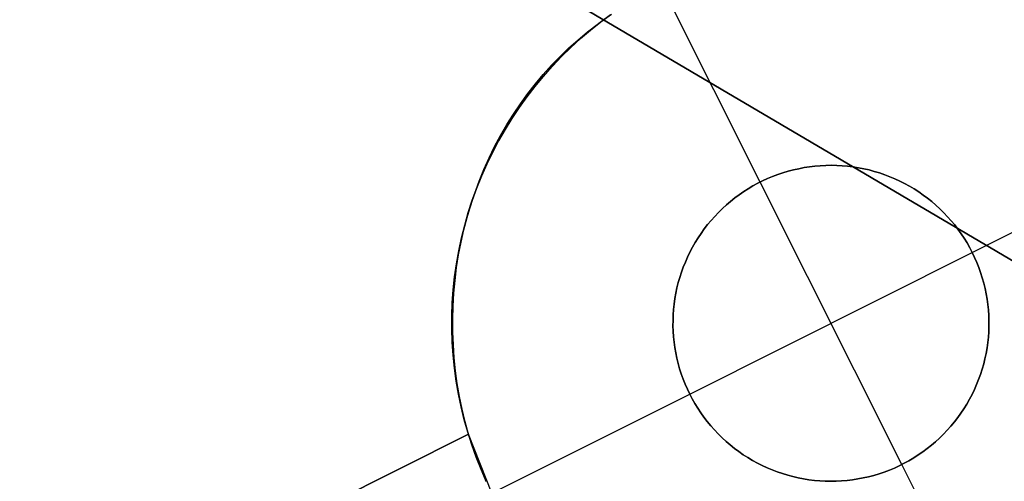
# Model space of a CAD drawing. Header units: millimetres. Extents: x 10802 to 11966, y -167 to 850.
# Tile 10 of 182: x 11283.95 to 11291.74, y 466.15 to 469.8. Entities that reach past the tile are written whole.
import ezdxf

# ---------------------------------------------------------------- set-up
doc = ezdxf.new("R2010")
doc.units = ezdxf.units.MM
doc.layers.add('1', color=7, linetype='Continuous')
doc.layers.add('color', color=7, linetype='Continuous')

msp = doc.modelspace()

# ---------------------------------------------------------------- linework, layer by layer
at = {"layer": '1', "color": 29, "true_color": 0x4d342b}
for p, q in [((10812.0081, 750.9971, 61.7996), (11297.5487, 464.4975, 61.7996)), ((11277.2134, 476.4966, 65.6568), (11297.5487, 464.4975, 65.6568)), ((11297.5487, 464.4975, 59.5679), (11280.0092, 474.8469, 59.5679))]:
    msp.add_line(p, q, dxfattribs=at)
at = {"layer": 'color', "color": 254, "true_color": 0xcad1ee}
for p, q in [((11289.8039, 468.5136, -16.3379), (11289.0198, 470.0781, -16.3379)), ((11288.621, 469.8378, -16.3379), (11288.5378, 469.7762, -16.3379)), ((11288.5435, 469.7806, -5.9237), (11288.627, 469.8421, -5.9237)), ((11288.4372, 469.7017, 2.6902), (11288.5135, 469.7606, 2.7256)), ((11288.5378, 469.7762, -16.3379), (11288.4567, 469.7117, -16.3379)), ((11288.4621, 469.7162, -5.9237), (11288.5435, 469.7806, -5.9237)), ((11288.5135, 469.7606, 2.7256), (11288.5916, 469.8166, 2.7617)), ((11288.363, 469.6399, 2.6553), (11288.4372, 469.7017, 2.6902)), ((11288.4567, 469.7117, -16.3379), (11288.3779, 469.6445, -16.3379)), ((11288.383, 469.6491, -5.9237), (11288.4621, 469.7162, -5.9237)), ((11288.2909, 469.5754, 2.6212), (11288.363, 469.6399, 2.6553)), ((11288.3779, 469.6445, -16.3379), (11288.3015, 469.5746, -16.3379)), ((11288.3063, 469.5792, -5.9237), (11288.383, 469.6491, -5.9237)), ((11288.221, 469.5081, 2.5878), (11288.2909, 469.5754, 2.6212)), ((11288.3015, 469.5746, -16.3379), (11288.2275, 469.5022, -16.3379)), ((11288.2321, 469.5068, -5.9237), (11288.3063, 469.5792, -5.9237)), ((11288.1533, 469.4381, 2.5551), (11288.221, 469.5081, 2.5878)), ((11288.2275, 469.5022, -16.3379), (11288.1561, 469.4272, -16.3379)), ((11288.1604, 469.4318, -5.9237), (11288.2321, 469.5068, -5.9237)), ((11288.1561, 469.4272, -16.3379), (11288.0873, 469.3497, -16.3379)), ((11288.088, 469.3656, 2.5232), (11288.1533, 469.4381, 2.5551)), ((11288.0913, 469.3544, -5.9237), (11288.1604, 469.4318, -5.9237)), ((11288.0873, 469.3497, -16.3379), (11288.0212, 469.27, -16.3379)), ((11288.0249, 469.2746, -5.9237), (11288.0913, 469.3544, -5.9237)), ((11288.0252, 469.2907, 2.4922), (11288.088, 469.3656, 2.5232)), ((11288.0212, 469.27, -16.3379), (11287.9579, 469.188, -16.3379)), ((11287.9614, 469.1926, -5.9237), (11288.0249, 469.2746, -5.9237)), ((11287.9648, 469.2133, 2.462), (11288.0252, 469.2907, 2.4922)), ((11287.9579, 469.188, -16.3379), (11287.8975, 469.1039, -16.3379)), ((11287.9007, 469.1085, -5.9237), (11287.9614, 469.1926, -5.9237)), ((11287.907, 469.1337, 2.4327), (11287.9648, 469.2133, 2.462)), ((11287.8975, 469.1039, -16.3379), (11287.84, 469.0178, -16.3379)), ((11287.843, 469.0223, -5.9237), (11287.9007, 469.1085, -5.9237)), ((11287.8519, 469.0518, 2.4044), (11287.907, 469.1337, 2.4327)), ((11287.84, 469.0178, -16.3379), (11287.7856, 468.9297, -16.3379)), ((11287.7883, 468.9342, -5.9237), (11287.843, 469.0223, -5.9237)), ((11287.7995, 468.9679, 2.3771), (11287.8519, 469.0518, 2.4044)), ((11287.7856, 468.9297, -16.3379), (11287.7342, 468.8398, -16.3379)), ((11287.7366, 468.8442, -5.9237), (11287.7883, 468.9342, -5.9237)), ((11287.7499, 468.882, 2.3508), (11287.7995, 468.9679, 2.3771)), ((11287.7342, 468.8398, -16.3379), (11287.6859, 468.7481, -16.3379)), ((11287.6881, 468.7525, -5.9237), (11287.7366, 468.8442, -5.9237)), ((11287.7032, 468.7942, 2.3255), (11287.7499, 468.882, 2.3508)), ((11287.6859, 468.7481, -16.3379), (11287.6408, 468.6549, -16.3379)), ((11287.6428, 468.6591, -5.9237), (11287.6881, 468.7525, -5.9237)), ((11287.6593, 468.7046, 2.3013), (11287.7032, 468.7942, 2.3255)), ((11287.6184, 468.6133, 2.2782), (11287.6593, 468.7046, 2.3013)), ((11291.4815, 467.9561, -16.3379), (11293.046, 468.7402, -16.3379)), ((11287.5805, 468.5205, 2.2562), (11287.6184, 468.6133, 2.2782)), ((11287.6408, 468.6549, -16.3379), (11287.599, 468.5602, -16.3379)), ((11287.6008, 468.5643, -5.9237), (11287.6428, 468.6591, -5.9237)), ((11289.9835, 468.5868, -10.3379), (11290.0249, 468.5992, -10.3379)), ((11290.0249, 468.5992, -16.3379), (11289.9835, 468.5868, -16.3379)), ((11289.9835, 468.5868, -13.3379), (11290.0249, 468.5992, -13.3379)), ((11290.0249, 468.5992, -10.3379), (11290.0666, 468.6102, -10.3379)), ((11290.0666, 468.6102, -16.3379), (11290.0249, 468.5992, -16.3379)), ((11290.0249, 468.5992, -13.3379), (11290.0666, 468.6102, -13.3379)), ((11290.0666, 468.6102, -10.3379), (11290.1087, 468.6197, -10.3379)), ((11290.1087, 468.6197, -16.3379), (11290.0666, 468.6102, -16.3379)), ((11290.0666, 468.6102, -13.3379), (11290.1087, 468.6197, -13.3379)), ((11290.1087, 468.6197, -10.3379), (11290.1511, 468.6278, -10.3379)), ((11290.1511, 468.6278, -16.3379), (11290.1087, 468.6197, -16.3379)), ((11290.1087, 468.6197, -13.3379), (11290.1511, 468.6278, -13.3379)), ((11290.1511, 468.6278, -10.3379), (11290.1937, 468.6344, -10.3379)), ((11290.1937, 468.6344, -16.3379), (11290.1511, 468.6278, -16.3379)), ((11290.1511, 468.6278, -13.3379), (11290.1937, 468.6344, -13.3379)), ((11290.1937, 468.6344, -10.3379), (11290.2366, 468.6396, -10.3379)), ((11290.2366, 468.6396, -16.3379), (11290.1937, 468.6344, -16.3379)), ((11290.1937, 468.6344, -13.3379), (11290.2366, 468.6396, -13.3379)), ((11290.2366, 468.6396, -10.3379), (11290.2796, 468.6432, -10.3379)), ((11290.2796, 468.6432, -16.3379), (11290.2366, 468.6396, -16.3379)), ((11290.2366, 468.6396, -13.3379), (11290.2796, 468.6432, -13.3379)), ((11290.2796, 468.6432, -10.3379), (11290.3227, 468.6454, -10.3379)), ((11290.3227, 468.6454, -16.3379), (11290.2796, 468.6432, -16.3379)), ((11290.2796, 468.6432, -13.3379), (11290.3227, 468.6454, -13.3379)), ((11290.3227, 468.6454, -10.3379), (11290.3658, 468.6461, -10.3379)), ((11290.3658, 468.6461, -16.3379), (11290.3227, 468.6454, -16.3379)), ((11290.3227, 468.6454, -13.3379), (11290.3658, 468.6461, -13.3379)), ((11290.3658, 468.6461, -10.3379), (11290.4089, 468.6452, -10.3379)), ((11290.4089, 468.6452, -16.3379), (11290.3658, 468.6461, -16.3379)), ((11290.3658, 468.6461, -13.3379), (11290.4089, 468.6452, -13.3379)), ((11290.4089, 468.6452, -10.3379), (11290.452, 468.643, -10.3379)), ((11290.452, 468.643, -16.3379), (11290.4089, 468.6452, -16.3379)), ((11290.4089, 468.6452, -13.3379), (11290.452, 468.643, -13.3379)), ((11290.452, 468.643, -10.3379), (11290.495, 468.6392, -10.3379)), ((11290.495, 468.6392, -16.3379), (11290.452, 468.643, -16.3379)), ((11290.452, 468.643, -13.3379), (11290.495, 468.6392, -13.3379)), ((11290.495, 468.6392, -10.3379), (11290.5378, 468.6339, -10.3379)), ((11290.5378, 468.6339, -16.3379), (11290.495, 468.6392, -16.3379)), ((11290.495, 468.6392, -13.3379), (11290.5378, 468.6339, -13.3379)), ((11290.5378, 468.6339, -10.3379), (11290.5805, 468.6272, -10.3379)), ((11290.5805, 468.6272, -16.3379), (11290.5378, 468.6339, -16.3379)), ((11290.5378, 468.6339, -13.3379), (11290.5805, 468.6272, -13.3379)), ((11290.5805, 468.6272, -10.3379), (11290.6228, 468.619, -10.3379)), ((11290.6228, 468.619, -16.3379), (11290.5805, 468.6272, -16.3379)), ((11290.5805, 468.6272, -13.3379), (11290.6228, 468.619, -13.3379)), ((11290.6228, 468.619, -10.3379), (11290.6649, 468.6093, -10.3379)), ((11290.6649, 468.6093, -16.3379), (11290.6228, 468.619, -16.3379)), ((11290.6228, 468.619, -13.3379), (11290.6649, 468.6093, -13.3379)), ((11290.6649, 468.6093, -10.3379), (11290.7066, 468.5982, -10.3379)), ((11290.7066, 468.5982, -16.3379), (11290.6649, 468.6093, -16.3379)), ((11290.6649, 468.6093, -13.3379), (11290.7066, 468.5982, -13.3379)), ((11290.7066, 468.5982, -10.3379), (11290.7479, 468.5856, -10.3379)), ((11290.7479, 468.5856, -16.3379), (11290.7066, 468.5982, -16.3379)), ((11290.7066, 468.5982, -13.3379), (11290.7479, 468.5856, -13.3379)), ((11287.5456, 468.4262, 2.2354), (11287.5805, 468.5205, 2.2562)), ((11287.599, 468.5602, -16.3379), (11287.5605, 468.464, -16.3379)), ((11287.562, 468.4681, -5.9237), (11287.6008, 468.5643, -5.9237)), ((11289.7847, 468.5037, -10.3379), (11289.8233, 468.5231, -10.3379)), ((11289.8233, 468.5231, -16.3379), (11289.7847, 468.5037, -16.3379)), ((11289.7847, 468.5037, -13.3379), (11289.8233, 468.5231, -13.3379)), ((11289.8039, 468.5136, -10.3379), (11289.8039, 468.5136, -16.3379)), ((11290.924, 466.2785, -10.3379), (11289.8039, 468.5136, -10.3379)), ((11289.8233, 468.5231, -10.3379), (11289.8625, 468.5411, -10.3379)), ((11289.8625, 468.5411, -16.3379), (11289.8233, 468.5231, -16.3379)), ((11289.8233, 468.5231, -13.3379), (11289.8625, 468.5411, -13.3379)), ((11289.8625, 468.5411, -10.3379), (11289.9023, 468.5577, -10.3379)), ((11289.9023, 468.5577, -16.3379), (11289.8625, 468.5411, -16.3379)), ((11289.8625, 468.5411, -13.3379), (11289.9023, 468.5577, -13.3379)), ((11289.9023, 468.5577, -10.3379), (11289.9427, 468.5729, -10.3379)), ((11289.9427, 468.5729, -16.3379), (11289.9023, 468.5577, -16.3379)), ((11289.9023, 468.5577, -13.3379), (11289.9427, 468.5729, -13.3379)), ((11289.9427, 468.5729, -10.3379), (11289.9835, 468.5868, -10.3379)), ((11289.9835, 468.5868, -16.3379), (11289.9427, 468.5729, -16.3379)), ((11289.9427, 468.5729, -13.3379), (11289.9835, 468.5868, -13.3379)), ((11290.7479, 468.5856, -10.3379), (11290.7887, 468.5717, -10.3379)), ((11290.7887, 468.5717, -16.3379), (11290.7479, 468.5856, -16.3379)), ((11290.7479, 468.5856, -13.3379), (11290.7887, 468.5717, -13.3379)), ((11290.7887, 468.5717, -10.3379), (11290.829, 468.5563, -10.3379)), ((11290.829, 468.5563, -16.3379), (11290.7887, 468.5717, -16.3379)), ((11290.7887, 468.5717, -13.3379), (11290.829, 468.5563, -13.3379)), ((11290.829, 468.5563, -10.3379), (11290.8688, 468.5396, -10.3379)), ((11290.8688, 468.5396, -16.3379), (11290.829, 468.5563, -16.3379)), ((11290.829, 468.5563, -13.3379), (11290.8688, 468.5396, -13.3379)), ((11290.8688, 468.5396, -10.3379), (11290.908, 468.5215, -10.3379)), ((11290.908, 468.5215, -16.3379), (11290.8688, 468.5396, -16.3379)), ((11290.8688, 468.5396, -13.3379), (11290.908, 468.5215, -13.3379)), ((11290.908, 468.5215, -10.3379), (11290.9465, 468.502, -10.3379)), ((11290.9465, 468.502, -16.3379), (11290.908, 468.5215, -16.3379)), ((11290.908, 468.5215, -13.3379), (11290.9465, 468.502, -13.3379)), ((11287.5605, 468.464, -16.3379), (11287.5253, 468.3666, -16.3379)), ((11287.5266, 468.3705, -5.9237), (11287.562, 468.4681, -5.9237)), ((11289.6377, 468.4135, -10.3379), (11289.6733, 468.4379, -10.3379)), ((11289.6733, 468.4379, -16.3379), (11289.6377, 468.4135, -16.3379)), ((11289.6377, 468.4135, -13.3379), (11289.6733, 468.4379, -13.3379)), ((11289.6733, 468.4379, -10.3379), (11289.7096, 468.4611, -10.3379)), ((11289.7096, 468.4611, -16.3379), (11289.6733, 468.4379, -16.3379)), ((11289.6733, 468.4379, -13.3379), (11289.7096, 468.4611, -13.3379)), ((11289.7096, 468.4611, -10.3379), (11289.7468, 468.4831, -10.3379)), ((11289.7468, 468.4831, -16.3379), (11289.7096, 468.4611, -16.3379)), ((11289.7096, 468.4611, -13.3379), (11289.7468, 468.4831, -13.3379)), ((11289.7468, 468.4831, -10.3379), (11289.7847, 468.5037, -10.3379)), ((11289.7847, 468.5037, -16.3379), (11289.7468, 468.4831, -16.3379)), ((11289.7468, 468.4831, -13.3379), (11289.7847, 468.5037, -13.3379)), ((11290.9465, 468.502, -10.3379), (11290.9843, 468.4813, -10.3379)), ((11290.9843, 468.4813, -16.3379), (11290.9465, 468.502, -16.3379)), ((11290.9465, 468.502, -13.3379), (11290.9843, 468.4813, -13.3379)), ((11290.9843, 468.4813, -10.3379), (11291.0214, 468.4592, -10.3379)), ((11291.0214, 468.4592, -16.3379), (11290.9843, 468.4813, -16.3379)), ((11290.9843, 468.4813, -13.3379), (11291.0214, 468.4592, -13.3379)), ((11291.0214, 468.4592, -10.3379), (11291.0577, 468.4359, -10.3379)), ((11291.0577, 468.4359, -16.3379), (11291.0214, 468.4592, -16.3379)), ((11291.0214, 468.4592, -13.3379), (11291.0577, 468.4359, -13.3379)), ((11291.0577, 468.4359, -10.3379), (11291.0932, 468.4113, -10.3379)), ((11291.0932, 468.4113, -16.3379), (11291.0577, 468.4359, -16.3379)), ((11291.0577, 468.4359, -13.3379), (11291.0932, 468.4113, -13.3379)), ((11287.5253, 468.3666, -16.3379), (11287.4935, 468.2681, -16.3379)), ((11287.4946, 468.2719, -5.9237), (11287.5266, 468.3705, -5.9237)), ((11287.5138, 468.3306, 2.2157), (11287.5456, 468.4262, 2.2354)), ((11289.5364, 468.3329, -10.3379), (11289.5693, 468.3609, -10.3379)), ((11289.5693, 468.3609, -16.3379), (11289.5364, 468.3329, -16.3379)), ((11289.5364, 468.3329, -13.3379), (11289.5693, 468.3609, -13.3379)), ((11289.5693, 468.3609, -10.3379), (11289.603, 468.3878, -10.3379)), ((11289.603, 468.3878, -16.3379), (11289.5693, 468.3609, -16.3379)), ((11289.5693, 468.3609, -13.3379), (11289.603, 468.3878, -13.3379)), ((11289.603, 468.3878, -10.3379), (11289.6377, 468.4135, -10.3379)), ((11289.6377, 468.4135, -16.3379), (11289.603, 468.3878, -16.3379)), ((11289.603, 468.3878, -13.3379), (11289.6377, 468.4135, -13.3379)), ((11291.0932, 468.4113, -10.3379), (11291.1278, 468.3855, -10.3379)), ((11291.1278, 468.3855, -16.3379), (11291.0932, 468.4113, -16.3379)), ((11291.0932, 468.4113, -13.3379), (11291.1278, 468.3855, -13.3379)), ((11291.1278, 468.3855, -10.3379), (11291.1615, 468.3586, -10.3379)), ((11291.1615, 468.3586, -16.3379), (11291.1278, 468.3855, -16.3379)), ((11291.1278, 468.3855, -13.3379), (11291.1615, 468.3586, -13.3379)), ((11291.1615, 468.3586, -10.3379), (11291.1942, 468.3305, -10.3379)), ((11291.1942, 468.3305, -16.3379), (11291.1615, 468.3586, -16.3379)), ((11291.1615, 468.3586, -13.3379), (11291.1942, 468.3305, -13.3379)), ((11287.4852, 468.2338, 2.1973), (11287.5138, 468.3306, 2.2157)), ((11289.4738, 468.2736, -10.3379), (11289.5046, 468.3038, -10.3379)), ((11289.5046, 468.3038, -16.3379), (11289.4738, 468.2736, -16.3379)), ((11289.4738, 468.2736, -13.3379), (11289.5046, 468.3038, -13.3379)), ((11289.5046, 468.3038, -10.3379), (11289.5364, 468.3329, -10.3379)), ((11289.5364, 468.3329, -16.3379), (11289.5046, 468.3038, -16.3379)), ((11289.5046, 468.3038, -13.3379), (11289.5364, 468.3329, -13.3379)), ((11291.1942, 468.3305, -10.3379), (11291.226, 468.3013, -10.3379)), ((11291.226, 468.3013, -16.3379), (11291.1942, 468.3305, -16.3379)), ((11291.1942, 468.3305, -13.3379), (11291.226, 468.3013, -13.3379)), ((11291.226, 468.3013, -10.3379), (11291.2567, 468.271, -10.3379)), ((11291.2567, 468.271, -16.3379), (11291.226, 468.3013, -16.3379)), ((11291.226, 468.3013, -13.3379), (11291.2567, 468.271, -13.3379)), ((11287.4597, 468.1358, 2.1801), (11287.4852, 468.2338, 2.1973)), ((11287.4935, 468.2681, -16.3379), (11287.4651, 468.1685, -16.3379)), ((11287.4661, 468.1721, -5.9237), (11287.4946, 468.2719, -5.9237)), ((11289.3878, 468.1769, -10.3379), (11289.4153, 468.2101, -10.3379)), ((11289.4153, 468.2101, -16.3379), (11289.3878, 468.1769, -16.3379)), ((11289.3878, 468.1769, -13.3379), (11289.4153, 468.2101, -13.3379)), ((11289.4153, 468.2101, -10.3379), (11289.444, 468.2424, -10.3379)), ((11289.444, 468.2424, -16.3379), (11289.4153, 468.2101, -16.3379)), ((11289.4153, 468.2101, -13.3379), (11289.444, 468.2424, -13.3379)), ((11289.444, 468.2424, -10.3379), (11289.4738, 468.2736, -10.3379)), ((11289.4738, 468.2736, -16.3379), (11289.444, 468.2424, -16.3379)), ((11289.444, 468.2424, -13.3379), (11289.4738, 468.2736, -13.3379)), ((11291.2567, 468.271, -10.3379), (11291.2864, 468.2396, -10.3379)), ((11291.2864, 468.2396, -16.3379), (11291.2567, 468.271, -16.3379)), ((11291.2567, 468.271, -13.3379), (11291.2864, 468.2396, -13.3379)), ((11291.2864, 468.2396, -10.3379), (11291.315, 468.2073, -10.3379)), ((11291.315, 468.2073, -16.3379), (11291.2864, 468.2396, -16.3379)), ((11291.2864, 468.2396, -13.3379), (11291.315, 468.2073, -13.3379)), ((11291.315, 468.2073, -10.3379), (11291.3424, 468.174, -10.3379)), ((11291.3424, 468.174, -16.3379), (11291.315, 468.2073, -16.3379)), ((11291.315, 468.2073, -13.3379), (11291.3424, 468.174, -13.3379)), ((11287.4374, 468.0369, 2.1642), (11287.4597, 468.1358, 2.1801)), ((11287.4651, 468.1685, -16.3379), (11287.4402, 468.068, -16.3379)), ((11287.441, 468.0715, -5.9237), (11287.4661, 468.1721, -5.9237)), ((11289.3363, 468.1077, -10.3379), (11289.3614, 468.1427, -10.3379)), ((11289.3614, 468.1427, -16.3379), (11289.3363, 468.1077, -16.3379)), ((11289.3363, 468.1077, -13.3379), (11289.3614, 468.1427, -13.3379)), ((11289.3614, 468.1427, -10.3379), (11289.3878, 468.1769, -10.3379)), ((11289.3878, 468.1769, -16.3379), (11289.3614, 468.1427, -16.3379)), ((11289.3614, 468.1427, -13.3379), (11289.3878, 468.1769, -13.3379)), ((11291.3424, 468.174, -10.3379), (11291.3687, 468.1397, -10.3379)), ((11291.3687, 468.1397, -16.3379), (11291.3424, 468.174, -16.3379)), ((11291.3424, 468.174, -13.3379), (11291.3687, 468.1397, -13.3379)), ((11291.3687, 468.1397, -10.3379), (11291.3937, 468.1046, -10.3379)), ((11291.3937, 468.1046, -16.3379), (11291.3687, 468.1397, -16.3379)), ((11291.3687, 468.1397, -13.3379), (11291.3937, 468.1046, -13.3379)), ((11287.4402, 468.068, -16.3379), (11287.4187, 467.9666, -16.3379)), ((11287.4194, 467.97, -5.9237), (11287.441, 468.0715, -5.9237)), ((11289.2896, 468.0351, -10.3379), (11289.3123, 468.0718, -10.3379)), ((11289.3123, 468.0718, -16.3379), (11289.2896, 468.0351, -16.3379)), ((11289.2896, 468.0351, -13.3379), (11289.3123, 468.0718, -13.3379)), ((11289.3123, 468.0718, -10.3379), (11289.3363, 468.1077, -10.3379)), ((11289.3363, 468.1077, -16.3379), (11289.3123, 468.0718, -16.3379)), ((11289.3123, 468.0718, -13.3379), (11289.3363, 468.1077, -13.3379)), ((11291.3937, 468.1046, -10.3379), (11291.4176, 468.0686, -10.3379)), ((11291.4176, 468.0686, -16.3379), (11291.3937, 468.1046, -16.3379)), ((11291.3937, 468.1046, -13.3379), (11291.4176, 468.0686, -13.3379)), ((11291.4176, 468.0686, -10.3379), (11291.4402, 468.0319, -10.3379)), ((11291.4402, 468.0319, -16.3379), (11291.4176, 468.0686, -16.3379)), ((11291.4176, 468.0686, -13.3379), (11291.4402, 468.0319, -13.3379)), ((11287.4013, 467.8678, -5.9237), (11287.4194, 467.97, -5.9237)), ((11287.4184, 467.9371, 2.1495), (11287.4374, 468.0369, 2.1642)), ((11289.2481, 467.9594, -10.3379), (11289.2682, 467.9976, -10.3379)), ((11289.2682, 467.9976, -16.3379), (11289.2481, 467.9594, -16.3379)), ((11289.2481, 467.9594, -13.3379), (11289.2682, 467.9976, -13.3379)), ((11289.2682, 467.9976, -10.3379), (11289.2896, 468.0351, -10.3379)), ((11289.2896, 468.0351, -16.3379), (11289.2682, 467.9976, -16.3379)), ((11289.2682, 467.9976, -13.3379), (11289.2896, 468.0351, -13.3379)), ((11291.4402, 468.0319, -10.3379), (11291.4615, 467.9944, -10.3379)), ((11291.4615, 467.9944, -16.3379), (11291.4402, 468.0319, -16.3379)), ((11291.4402, 468.0319, -13.3379), (11291.4615, 467.9944, -13.3379)), ((11291.4615, 467.9944, -10.3379), (11291.4815, 467.9561, -10.3379)), ((11291.4815, 467.9561, -16.3379), (11291.4615, 467.9944, -16.3379)), ((11291.4615, 467.9944, -13.3379), (11291.4815, 467.9561, -13.3379)), ((11287.4187, 467.9666, -16.3379), (11287.4008, 467.8646, -16.3379)), ((11287.4026, 467.8366, 2.1361), (11287.4184, 467.9371, 2.1495)), ((11289.2119, 467.8811, -10.3379), (11289.2293, 467.9206, -10.3379)), ((11289.2293, 467.9206, -16.3379), (11289.2119, 467.8811, -16.3379)), ((11289.2119, 467.8811, -13.3379), (11289.2293, 467.9206, -13.3379)), ((11289.2293, 467.9206, -10.3379), (11289.2481, 467.9594, -10.3379)), ((11289.2481, 467.9594, -16.3379), (11289.2293, 467.9206, -16.3379)), ((11289.2293, 467.9206, -13.3379), (11289.2481, 467.9594, -13.3379)), ((11289.2464, 466.836, -10.3379), (11291.4815, 467.9561, -10.3379)), ((11291.4815, 467.9561, -10.3379), (11291.5001, 467.9172, -10.3379)), ((11291.4815, 467.9561, -16.3379), (11291.4815, 467.9561, -10.3379)), ((11291.5001, 467.9172, -16.3379), (11291.4815, 467.9561, -16.3379)), ((11291.4815, 467.9561, -13.3379), (11291.5001, 467.9172, -13.3379)), ((11291.5001, 467.9172, -10.3379), (11291.5174, 467.8777, -10.3379)), ((11291.5174, 467.8777, -16.3379), (11291.5001, 467.9172, -16.3379)), ((11291.5001, 467.9172, -13.3379), (11291.5174, 467.8777, -13.3379)), ((11287.4008, 467.8646, -16.3379), (11287.3864, 467.7621, -16.3379)), ((11287.3867, 467.7651, -5.9237), (11287.4013, 467.8678, -5.9237)), ((11287.39, 467.7354, 2.124), (11287.4026, 467.8366, 2.1361)), ((11289.1812, 467.8005, -10.3379), (11289.1958, 467.841, -10.3379)), ((11289.1958, 467.841, -16.3379), (11289.1812, 467.8005, -16.3379)), ((11289.1812, 467.8005, -13.3379), (11289.1958, 467.841, -13.3379)), ((11289.1958, 467.841, -10.3379), (11289.2119, 467.8811, -10.3379)), ((11289.2119, 467.8811, -16.3379), (11289.1958, 467.841, -16.3379)), ((11289.1958, 467.841, -13.3379), (11289.2119, 467.8811, -13.3379)), ((11291.5174, 467.8777, -10.3379), (11291.5334, 467.8376, -10.3379)), ((11291.5334, 467.8376, -16.3379), (11291.5174, 467.8777, -16.3379)), ((11291.5174, 467.8777, -13.3379), (11291.5334, 467.8376, -13.3379)), ((11291.5334, 467.8376, -10.3379), (11291.5479, 467.797, -10.3379)), ((11291.5479, 467.797, -16.3379), (11291.5334, 467.8376, -16.3379)), ((11291.5334, 467.8376, -13.3379), (11291.5479, 467.797, -13.3379)), ((11287.3864, 467.7621, -16.3379), (11287.3755, 467.6591, -16.3379)), ((11287.3758, 467.662, -5.9237), (11287.3867, 467.7651, -5.9237)), ((11287.3807, 467.6338, 2.1132), (11287.39, 467.7354, 2.124)), ((11289.1561, 467.7179, -10.3379), (11289.1679, 467.7594, -10.3379)), ((11289.1679, 467.7594, -16.3379), (11289.1561, 467.7179, -16.3379)), ((11289.1561, 467.7179, -13.3379), (11289.1679, 467.7594, -13.3379)), ((11289.1679, 467.7594, -10.3379), (11289.1812, 467.8005, -10.3379)), ((11289.1812, 467.8005, -16.3379), (11289.1679, 467.7594, -16.3379)), ((11289.1679, 467.7594, -13.3379), (11289.1812, 467.8005, -13.3379)), ((11291.5479, 467.797, -10.3379), (11291.561, 467.7559, -10.3379)), ((11291.561, 467.7559, -16.3379), (11291.5479, 467.797, -16.3379)), ((11291.5479, 467.797, -13.3379), (11291.561, 467.7559, -13.3379)), ((11291.561, 467.7559, -10.3379), (11291.5728, 467.7143, -10.3379)), ((11291.5728, 467.7143, -16.3379), (11291.561, 467.7559, -16.3379)), ((11291.561, 467.7559, -13.3379), (11291.5728, 467.7143, -13.3379)), ((11287.3755, 467.6591, -16.3379), (11287.3682, 467.5558, -16.3379)), ((11287.3683, 467.5585, -5.9237), (11287.3758, 467.662, -5.9237)), ((11289.1368, 467.6338, -10.3379), (11289.1457, 467.676, -10.3379)), ((11289.1457, 467.676, -16.3379), (11289.1368, 467.6338, -16.3379)), ((11289.1368, 467.6338, -13.3379), (11289.1457, 467.676, -13.3379)), ((11289.1457, 467.676, -10.3379), (11289.1561, 467.7179, -10.3379)), ((11289.1561, 467.7179, -16.3379), (11289.1457, 467.676, -16.3379)), ((11289.1457, 467.676, -13.3379), (11289.1561, 467.7179, -13.3379)), ((11291.5728, 467.7143, -10.3379), (11291.583, 467.6724, -10.3379)), ((11291.583, 467.6724, -16.3379), (11291.5728, 467.7143, -16.3379)), ((11291.5728, 467.7143, -13.3379), (11291.583, 467.6724, -13.3379)), ((11291.583, 467.6724, -10.3379), (11291.5918, 467.6302, -10.3379)), ((11291.5918, 467.6302, -16.3379), (11291.583, 467.6724, -16.3379)), ((11291.583, 467.6724, -13.3379), (11291.5918, 467.6302, -13.3379)), ((11287.3747, 467.5317, 2.1038), (11287.3807, 467.6338, 2.1132)), ((11289.1233, 467.5486, -10.3379), (11289.1293, 467.5913, -10.3379)), ((11289.1293, 467.5913, -16.3379), (11289.1233, 467.5486, -16.3379)), ((11289.1233, 467.5486, -13.3379), (11289.1293, 467.5913, -13.3379)), ((11289.1293, 467.5913, -10.3379), (11289.1368, 467.6338, -10.3379)), ((11289.1368, 467.6338, -16.3379), (11289.1293, 467.5913, -16.3379)), ((11289.1293, 467.5913, -13.3379), (11289.1368, 467.6338, -13.3379)), ((11291.5918, 467.6302, -10.3379), (11291.5992, 467.5876, -10.3379)), ((11291.5992, 467.5876, -16.3379), (11291.5918, 467.6302, -16.3379)), ((11291.5918, 467.6302, -13.3379), (11291.5992, 467.5876, -13.3379)), ((11291.5992, 467.5876, -10.3379), (11291.6051, 467.5449, -10.3379)), ((11291.6051, 467.5449, -16.3379), (11291.5992, 467.5876, -16.3379)), ((11291.5992, 467.5876, -13.3379), (11291.6051, 467.5449, -13.3379)), ((11287.3645, 467.4548, -5.9237), (11287.3683, 467.5585, -5.9237)), ((11287.3682, 467.5558, -16.3379), (11287.3645, 467.4523, -16.3379)), ((11287.372, 467.4294, 2.0957), (11287.3747, 467.5317, 2.1038)), ((11289.1157, 467.4626, -10.3379), (11289.1188, 467.5057, -10.3379)), ((11289.1188, 467.5057, -16.3379), (11289.1157, 467.4626, -16.3379)), ((11289.1157, 467.4626, -13.3379), (11289.1188, 467.5057, -13.3379)), ((11289.1188, 467.5057, -10.3379), (11289.1233, 467.5486, -10.3379)), ((11289.1233, 467.5486, -16.3379), (11289.1188, 467.5057, -16.3379)), ((11289.1188, 467.5057, -13.3379), (11289.1233, 467.5486, -13.3379)), ((11291.6051, 467.5449, -10.3379), (11291.6095, 467.502, -10.3379)), ((11291.6095, 467.502, -16.3379), (11291.6051, 467.5449, -16.3379)), ((11291.6051, 467.5449, -13.3379), (11291.6095, 467.502, -13.3379)), ((11291.6095, 467.502, -10.3379), (11291.6124, 467.4589, -10.3379)), ((11291.6124, 467.4589, -16.3379), (11291.6095, 467.502, -16.3379)), ((11291.6095, 467.502, -13.3379), (11291.6124, 467.4589, -13.3379)), ((11287.3643, 467.3511, -5.9237), (11287.3645, 467.4548, -5.9237)), ((11287.3645, 467.4523, -16.3379), (11287.3643, 467.3487, -16.3379)), ((11287.3726, 467.327, 2.089), (11287.372, 467.4294, 2.0957)), ((11289.1142, 467.4195, -10.3379), (11289.1157, 467.4626, -10.3379)), ((11289.1157, 467.4626, -16.3379), (11289.1142, 467.4195, -16.3379)), ((11289.1142, 467.4195, -13.3379), (11289.1157, 467.4626, -13.3379)), ((11291.6124, 467.4589, -10.3379), (11291.6138, 467.4158, -10.3379)), ((11291.6138, 467.4158, -16.3379), (11291.6124, 467.4589, -16.3379)), ((11291.6124, 467.4589, -13.3379), (11291.6138, 467.4158, -13.3379)), ((11287.3676, 467.2474, -5.9237), (11287.3643, 467.3511, -5.9237)), ((11287.3643, 467.3487, -16.3379), (11287.3677, 467.2452, -16.3379)), ((11289.1141, 467.3763, -10.3379), (11289.1142, 467.4195, -10.3379)), ((11289.1142, 467.4195, -16.3379), (11289.1141, 467.3763, -16.3379)), ((11289.1141, 467.3763, -13.3379), (11289.1142, 467.4195, -13.3379)), ((11289.1155, 467.3332, -10.3379), (11289.1141, 467.3763, -10.3379)), ((11289.1141, 467.3763, -16.3379), (11289.1155, 467.3332, -16.3379)), ((11289.1155, 467.3332, -13.3379), (11289.1141, 467.3763, -13.3379)), ((11291.6137, 467.3726, -10.3379), (11291.6122, 467.3295, -10.3379)), ((11291.6122, 467.3295, -16.3379), (11291.6137, 467.3726, -16.3379)), ((11291.6137, 467.3726, -13.3379), (11291.6122, 467.3295, -13.3379)), ((11291.6138, 467.4158, -10.3379), (11291.6137, 467.3726, -10.3379)), ((11291.6137, 467.3726, -16.3379), (11291.6138, 467.4158, -16.3379)), ((11291.6138, 467.4158, -13.3379), (11291.6137, 467.3726, -13.3379)), ((11287.3766, 467.2246, 2.0836), (11287.3726, 467.327, 2.089)), ((11289.1184, 467.2902, -10.3379), (11289.1155, 467.3332, -10.3379)), ((11289.1155, 467.3332, -16.3379), (11289.1184, 467.2902, -16.3379)), ((11289.1184, 467.2902, -13.3379), (11289.1155, 467.3332, -13.3379)), ((11289.1228, 467.2472, -10.3379), (11289.1184, 467.2902, -10.3379)), ((11289.1184, 467.2902, -16.3379), (11289.1228, 467.2472, -16.3379)), ((11289.1228, 467.2472, -13.3379), (11289.1184, 467.2902, -13.3379)), ((11291.6091, 467.2865, -10.3379), (11291.6046, 467.2435, -10.3379)), ((11291.6046, 467.2435, -16.3379), (11291.6091, 467.2865, -16.3379)), ((11291.6091, 467.2865, -13.3379), (11291.6046, 467.2435, -13.3379)), ((11291.6122, 467.3295, -10.3379), (11291.6091, 467.2865, -10.3379)), ((11291.6091, 467.2865, -16.3379), (11291.6122, 467.3295, -16.3379)), ((11291.6122, 467.3295, -13.3379), (11291.6091, 467.2865, -13.3379)), ((11287.3746, 467.1439, -5.9237), (11287.3676, 467.2474, -5.9237)), ((11287.3677, 467.2452, -16.3379), (11287.3747, 467.1419, -16.3379)), ((11287.3838, 467.1223, 2.0796), (11287.3766, 467.2246, 2.0836)), ((11289.1287, 467.2045, -10.3379), (11289.1228, 467.2472, -10.3379)), ((11289.1228, 467.2472, -16.3379), (11289.1287, 467.2045, -16.3379)), ((11289.1287, 467.2045, -13.3379), (11289.1228, 467.2472, -13.3379)), ((11289.1361, 467.162, -10.3379), (11289.1287, 467.2045, -10.3379)), ((11289.1287, 467.2045, -16.3379), (11289.1361, 467.162, -16.3379)), ((11289.1361, 467.162, -13.3379), (11289.1287, 467.2045, -13.3379)), ((11291.5986, 467.2008, -10.3379), (11291.5911, 467.1583, -10.3379)), ((11291.5911, 467.1583, -16.3379), (11291.5986, 467.2008, -16.3379)), ((11291.5986, 467.2008, -13.3379), (11291.5911, 467.1583, -13.3379)), ((11291.6046, 467.2435, -10.3379), (11291.5986, 467.2008, -10.3379)), ((11291.5986, 467.2008, -16.3379), (11291.6046, 467.2435, -16.3379)), ((11291.6046, 467.2435, -13.3379), (11291.5986, 467.2008, -13.3379)), ((11287.3851, 467.0406, -5.9237), (11287.3746, 467.1439, -5.9237)), ((11287.3747, 467.1419, -16.3379), (11287.3853, 467.0389, -16.3379)), ((11287.3942, 467.0202, 2.0769), (11287.3838, 467.1223, 2.0796)), ((11289.1449, 467.1197, -10.3379), (11289.1361, 467.162, -10.3379)), ((11289.1361, 467.162, -16.3379), (11289.1449, 467.1197, -16.3379)), ((11289.1449, 467.1197, -13.3379), (11289.1361, 467.162, -13.3379)), ((11289.1551, 467.0778, -10.3379), (11289.1449, 467.1197, -10.3379)), ((11289.1449, 467.1197, -16.3379), (11289.1551, 467.0778, -16.3379)), ((11289.1551, 467.0778, -13.3379), (11289.1449, 467.1197, -13.3379)), ((11291.5822, 467.1161, -10.3379), (11291.5718, 467.0742, -10.3379)), ((11291.5718, 467.0742, -16.3379), (11291.5822, 467.1161, -16.3379)), ((11291.5822, 467.1161, -13.3379), (11291.5718, 467.0742, -13.3379)), ((11291.5911, 467.1583, -10.3379), (11291.5822, 467.1161, -10.3379)), ((11291.5822, 467.1161, -16.3379), (11291.5911, 467.1583, -16.3379)), ((11291.5911, 467.1583, -13.3379), (11291.5822, 467.1161, -13.3379)), ((11287.3991, 466.9379, -5.9237), (11287.3851, 467.0406, -5.9237)), ((11287.3853, 467.0389, -16.3379), (11287.3994, 466.9363, -16.3379)), ((11289.1668, 467.0363, -10.3379), (11289.1551, 467.0778, -10.3379)), ((11289.1551, 467.0778, -16.3379), (11289.1668, 467.0363, -16.3379)), ((11289.1668, 467.0363, -13.3379), (11289.1551, 467.0778, -13.3379)), ((11289.18, 466.9952, -10.3379), (11289.1668, 467.0363, -10.3379)), ((11289.1668, 467.0363, -16.3379), (11289.18, 466.9952, -16.3379)), ((11289.18, 466.9952, -13.3379), (11289.1668, 467.0363, -13.3379)), ((11291.5718, 467.0742, -10.3379), (11291.56, 467.0327, -10.3379)), ((11291.56, 467.0327, -16.3379), (11291.5718, 467.0742, -16.3379)), ((11291.5718, 467.0742, -13.3379), (11291.56, 467.0327, -13.3379)), ((11287.408, 466.9185, 2.0756), (11287.3942, 467.0202, 2.0769)), ((11289.1945, 466.9545, -10.3379), (11289.18, 466.9952, -10.3379)), ((11289.18, 466.9952, -16.3379), (11289.1945, 466.9545, -16.3379)), ((11289.1945, 466.9545, -13.3379), (11289.18, 466.9952, -13.3379)), ((11291.5467, 466.9917, -10.3379), (11291.5321, 466.9511, -10.3379)), ((11291.5321, 466.9511, -16.3379), (11291.5467, 466.9917, -16.3379)), ((11291.5467, 466.9917, -13.3379), (11291.5321, 466.9511, -13.3379)), ((11291.56, 467.0327, -10.3379), (11291.5467, 466.9917, -10.3379)), ((11291.5467, 466.9917, -16.3379), (11291.56, 467.0327, -16.3379)), ((11291.56, 467.0327, -13.3379), (11291.5467, 466.9917, -13.3379)), ((11287.4168, 466.8356, -5.9237), (11287.3991, 466.9379, -5.9237)), ((11287.3994, 466.9363, -16.3379), (11287.417, 466.8342, -16.3379)), ((11287.425, 466.8173, 2.0757), (11287.408, 466.9185, 2.0756)), ((11289.2105, 466.9144, -10.3379), (11289.1945, 466.9545, -10.3379)), ((11289.1945, 466.9545, -16.3379), (11289.2105, 466.9144, -16.3379)), ((11289.2105, 466.9144, -13.3379), (11289.1945, 466.9545, -13.3379)), ((11289.2278, 466.8749, -10.3379), (11289.2105, 466.9144, -10.3379)), ((11289.2105, 466.9144, -16.3379), (11289.2278, 466.8749, -16.3379)), ((11289.2278, 466.8749, -13.3379), (11289.2105, 466.9144, -13.3379)), ((11291.516, 466.911, -10.3379), (11291.4986, 466.8715, -10.3379)), ((11291.4986, 466.8715, -16.3379), (11291.516, 466.911, -16.3379)), ((11291.516, 466.911, -13.3379), (11291.4986, 466.8715, -13.3379)), ((11291.5321, 466.9511, -10.3379), (11291.516, 466.911, -10.3379)), ((11291.516, 466.911, -16.3379), (11291.5321, 466.9511, -16.3379)), ((11291.5321, 466.9511, -13.3379), (11291.516, 466.911, -13.3379)), ((11287.4379, 466.7341, -5.9237), (11287.4168, 466.8356, -5.9237)), ((11287.417, 466.8342, -16.3379), (11287.4382, 466.7328, -16.3379)), ((11287.4453, 466.7166, 2.0772), (11287.425, 466.8173, 2.0757)), ((11287.6819, 466.0519, -16.3379), (11289.2464, 466.836, -16.3379)), ((11289.2464, 466.836, -10.3379), (11289.2278, 466.8749, -10.3379)), ((11289.2278, 466.8749, -16.3379), (11289.2464, 466.836, -16.3379)), ((11289.2464, 466.836, -13.3379), (11289.2278, 466.8749, -13.3379)), ((11289.2664, 466.7978, -10.3379), (11289.2464, 466.836, -10.3379)), ((11289.2464, 466.836, -16.3379), (11289.2664, 466.7978, -16.3379)), ((11289.2464, 466.836, -10.3379), (11289.2464, 466.836, -16.3379)), ((11289.2664, 466.7978, -13.3379), (11289.2464, 466.836, -13.3379)), ((11291.4798, 466.8327, -10.3379), (11291.4597, 466.7945, -10.3379)), ((11291.4597, 466.7945, -16.3379), (11291.4798, 466.8327, -16.3379)), ((11291.4798, 466.8327, -13.3379), (11291.4597, 466.7945, -13.3379)), ((11291.4986, 466.8715, -10.3379), (11291.4798, 466.8327, -10.3379)), ((11291.4798, 466.8327, -16.3379), (11291.4986, 466.8715, -16.3379)), ((11291.4986, 466.8715, -13.3379), (11291.4798, 466.8327, -13.3379)), ((11287.4625, 466.6333, -5.9237), (11287.4379, 466.7341, -5.9237)), ((11287.4382, 466.7328, -16.3379), (11287.4628, 466.6322, -16.3379)), ((11289.2877, 466.7602, -10.3379), (11289.2664, 466.7978, -10.3379)), ((11289.2664, 466.7978, -16.3379), (11289.2877, 466.7602, -16.3379)), ((11289.2877, 466.7602, -13.3379), (11289.2664, 466.7978, -13.3379)), ((11289.3103, 466.7235, -10.3379), (11289.2877, 466.7602, -10.3379)), ((11289.2877, 466.7602, -16.3379), (11289.3103, 466.7235, -16.3379)), ((11289.3103, 466.7235, -13.3379), (11289.2877, 466.7602, -13.3379)), ((11289.3342, 466.6875, -10.3379), (11289.3103, 466.7235, -10.3379)), ((11289.3103, 466.7235, -16.3379), (11289.3342, 466.6875, -16.3379)), ((11289.3342, 466.6875, -13.3379), (11289.3103, 466.7235, -13.3379)), ((11291.4383, 466.7571, -10.3379), (11291.4156, 466.7203, -10.3379)), ((11291.4156, 466.7203, -16.3379), (11291.4383, 466.7571, -16.3379)), ((11291.4383, 466.7571, -13.3379), (11291.4156, 466.7203, -13.3379)), ((11291.4597, 466.7945, -10.3379), (11291.4383, 466.7571, -10.3379)), ((11291.4383, 466.7571, -16.3379), (11291.4597, 466.7945, -16.3379)), ((11291.4597, 466.7945, -13.3379), (11291.4383, 466.7571, -13.3379)), ((11287.4688, 466.6168, 2.0801), (11287.4453, 466.7166, 2.0772)), ((11289.3592, 466.6524, -10.3379), (11289.3342, 466.6875, -10.3379)), ((11289.3342, 466.6875, -16.3379), (11289.3592, 466.6524, -16.3379)), ((11289.3592, 466.6524, -13.3379), (11289.3342, 466.6875, -13.3379)), ((11289.3855, 466.6181, -10.3379), (11289.3592, 466.6524, -10.3379)), ((11289.3592, 466.6524, -16.3379), (11289.3855, 466.6181, -16.3379)), ((11289.3855, 466.6181, -13.3379), (11289.3592, 466.6524, -13.3379)), ((11291.3665, 466.6494, -10.3379), (11291.3401, 466.6152, -10.3379)), ((11291.3401, 466.6152, -16.3379), (11291.3665, 466.6494, -16.3379)), ((11291.3665, 466.6494, -13.3379), (11291.3401, 466.6152, -13.3379)), ((11291.3916, 466.6845, -10.3379), (11291.3665, 466.6494, -10.3379)), ((11291.3665, 466.6494, -16.3379), (11291.3916, 466.6845, -16.3379)), ((11291.3916, 466.6845, -13.3379), (11291.3665, 466.6494, -13.3379)), ((11291.4156, 466.7203, -10.3379), (11291.3916, 466.6845, -10.3379)), ((11291.3916, 466.6845, -16.3379), (11291.4156, 466.7203, -16.3379)), ((11291.4156, 466.7203, -13.3379), (11291.3916, 466.6845, -13.3379)), ((11287.4906, 466.5334, -5.9237), (11287.4625, 466.6333, -5.9237)), ((11287.4628, 466.6322, -16.3379), (11287.4909, 466.5326, -16.3379)), ((11287.4954, 466.5177, 2.0843), (11287.4688, 466.6168, 2.0801)), ((11289.4129, 466.5848, -10.3379), (11289.3855, 466.6181, -10.3379)), ((11289.3855, 466.6181, -16.3379), (11289.4129, 466.5848, -16.3379)), ((11289.4129, 466.5848, -13.3379), (11289.3855, 466.6181, -13.3379)), ((11289.4415, 466.5525, -10.3379), (11289.4129, 466.5848, -10.3379)), ((11289.4129, 466.5848, -16.3379), (11289.4415, 466.5525, -16.3379)), ((11289.4415, 466.5525, -13.3379), (11289.4129, 466.5848, -13.3379)), ((11291.3125, 466.582, -10.3379), (11291.2839, 466.5498, -10.3379)), ((11291.2839, 466.5498, -16.3379), (11291.3125, 466.582, -16.3379)), ((11291.3125, 466.582, -13.3379), (11291.2839, 466.5498, -13.3379)), ((11291.3401, 466.6152, -10.3379), (11291.3125, 466.582, -10.3379)), ((11291.3125, 466.582, -16.3379), (11291.3401, 466.6152, -16.3379)), ((11291.3401, 466.6152, -13.3379), (11291.3125, 466.582, -13.3379)), ((11282.7588, 464.1439, -0.0817), (11287.4954, 466.5177, 2.0843)), ((11287.4954, 466.5177, -5.3799), (11282.7588, 464.1439, -0.0817)), ((11284.1589, 464.8456, -1.6478), (11287.4954, 466.5177, -1.6478)), ((11287.5222, 466.4346, -5.9237), (11287.4906, 466.5334, -5.9237)), ((11287.4909, 466.5326, -16.3379), (11287.5224, 466.4339, -16.3379)), ((11287.4954, 466.5177, -5.3799), (11287.4954, 466.5177, 2.0843)), ((11287.6819, 466.0519, -5.3379), (11287.4954, 466.5177, -5.3799)), ((11289.4712, 466.5212, -10.3379), (11289.4415, 466.5525, -10.3379)), ((11289.4415, 466.5525, -16.3379), (11289.4712, 466.5212, -16.3379)), ((11289.4712, 466.5212, -13.3379), (11289.4415, 466.5525, -13.3379)), ((11289.5019, 466.4909, -10.3379), (11289.4712, 466.5212, -10.3379)), ((11289.4712, 466.5212, -16.3379), (11289.5019, 466.4909, -16.3379)), ((11289.5019, 466.4909, -13.3379), (11289.4712, 466.5212, -13.3379)), ((11289.5337, 466.4616, -10.3379), (11289.5019, 466.4909, -10.3379)), ((11289.5019, 466.4909, -16.3379), (11289.5337, 466.4616, -16.3379)), ((11289.5337, 466.4616, -13.3379), (11289.5019, 466.4909, -13.3379)), ((11291.2233, 466.4883, -10.3379), (11291.1915, 466.4592, -10.3379)), ((11291.1915, 466.4592, -16.3379), (11291.2233, 466.4883, -16.3379)), ((11291.2233, 466.4883, -13.3379), (11291.1915, 466.4592, -13.3379)), ((11291.2541, 466.5185, -10.3379), (11291.2233, 466.4883, -10.3379)), ((11291.2233, 466.4883, -16.3379), (11291.2541, 466.5185, -16.3379)), ((11291.2541, 466.5185, -13.3379), (11291.2233, 466.4883, -13.3379)), ((11291.2839, 466.5498, -10.3379), (11291.2541, 466.5185, -10.3379)), ((11291.2541, 466.5185, -16.3379), (11291.2839, 466.5498, -16.3379)), ((11291.2839, 466.5498, -13.3379), (11291.2541, 466.5185, -13.3379)), ((11287.5571, 466.3369, -5.9237), (11287.5222, 466.4346, -5.9237)), ((11287.5224, 466.4339, -16.3379), (11287.5573, 466.3364, -16.3379)), ((11289.5664, 466.4335, -10.3379), (11289.5337, 466.4616, -10.3379)), ((11289.5337, 466.4616, -16.3379), (11289.5664, 466.4335, -16.3379)), ((11289.5664, 466.4335, -13.3379), (11289.5337, 466.4616, -13.3379)), ((11289.6001, 466.4066, -10.3379), (11289.5664, 466.4335, -10.3379)), ((11289.5664, 466.4335, -16.3379), (11289.6001, 466.4066, -16.3379)), ((11289.6001, 466.4066, -13.3379), (11289.5664, 466.4335, -13.3379)), ((11291.1586, 466.4312, -10.3379), (11291.1249, 466.4043, -10.3379)), ((11291.1249, 466.4043, -16.3379), (11291.1586, 466.4312, -16.3379)), ((11291.1586, 466.4312, -13.3379), (11291.1249, 466.4043, -13.3379)), ((11291.1915, 466.4592, -10.3379), (11291.1586, 466.4312, -10.3379)), ((11291.1586, 466.4312, -16.3379), (11291.1915, 466.4592, -16.3379)), ((11291.1915, 466.4592, -13.3379), (11291.1586, 466.4312, -13.3379)), ((11287.5954, 466.2405, -5.9237), (11287.5571, 466.3369, -5.9237)), ((11287.5573, 466.3364, -16.3379), (11287.5956, 466.2402, -16.3379)), ((11289.6347, 466.3808, -10.3379), (11289.6001, 466.4066, -10.3379)), ((11289.6001, 466.4066, -16.3379), (11289.6347, 466.3808, -16.3379)), ((11289.6347, 466.3808, -13.3379), (11289.6001, 466.4066, -13.3379)), ((11289.6702, 466.3563, -10.3379), (11289.6347, 466.3808, -10.3379)), ((11289.6347, 466.3808, -16.3379), (11289.6702, 466.3563, -16.3379)), ((11289.6702, 466.3563, -13.3379), (11289.6347, 466.3808, -13.3379)), ((11289.7065, 466.3329, -10.3379), (11289.6702, 466.3563, -10.3379)), ((11289.6702, 466.3563, -16.3379), (11289.7065, 466.3329, -16.3379)), ((11289.7065, 466.3329, -13.3379), (11289.6702, 466.3563, -13.3379)), ((11289.7436, 466.3109, -10.3379), (11289.7065, 466.3329, -10.3379)), ((11289.7065, 466.3329, -16.3379), (11289.7436, 466.3109, -16.3379)), ((11289.7436, 466.3109, -13.3379), (11289.7065, 466.3329, -13.3379)), ((11291.0546, 466.3542, -10.3379), (11291.0183, 466.331, -10.3379)), ((11291.0183, 466.331, -16.3379), (11291.0546, 466.3542, -16.3379)), ((11291.0546, 466.3542, -13.3379), (11291.0183, 466.331, -13.3379)), ((11291.0902, 466.3787, -10.3379), (11291.0546, 466.3542, -10.3379)), ((11291.0546, 466.3542, -16.3379), (11291.0902, 466.3787, -16.3379)), ((11291.0902, 466.3787, -13.3379), (11291.0546, 466.3542, -13.3379)), ((11291.1249, 466.4043, -10.3379), (11291.0902, 466.3787, -10.3379)), ((11291.0902, 466.3787, -16.3379), (11291.1249, 466.4043, -16.3379)), ((11291.1249, 466.4043, -13.3379), (11291.0902, 466.3787, -13.3379)), ((11289.7814, 466.2901, -10.3379), (11289.7436, 466.3109, -10.3379)), ((11289.7436, 466.3109, -16.3379), (11289.7814, 466.2901, -16.3379)), ((11289.7814, 466.2901, -13.3379), (11289.7436, 466.3109, -13.3379)), ((11289.8199, 466.2707, -10.3379), (11289.7814, 466.2901, -10.3379)), ((11289.7814, 466.2901, -16.3379), (11289.8199, 466.2707, -16.3379)), ((11289.8199, 466.2707, -13.3379), (11289.7814, 466.2901, -13.3379)), ((11289.8591, 466.2525, -10.3379), (11289.8199, 466.2707, -10.3379)), ((11289.8199, 466.2707, -16.3379), (11289.8591, 466.2525, -16.3379)), ((11289.8591, 466.2525, -13.3379), (11289.8199, 466.2707, -13.3379)), ((11290.9046, 466.269, -10.3379), (11290.8654, 466.2511, -10.3379)), ((11290.8654, 466.2511, -16.3379), (11290.9046, 466.269, -16.3379)), ((11290.9046, 466.269, -13.3379), (11290.8654, 466.2511, -13.3379)), ((11290.9432, 466.2884, -10.3379), (11290.9046, 466.269, -10.3379)), ((11290.9046, 466.269, -16.3379), (11290.9432, 466.2884, -16.3379)), ((11290.9432, 466.2884, -13.3379), (11290.9046, 466.269, -13.3379)), ((11290.924, 466.2785, -10.3379), (11290.924, 466.2785, -16.3379)), ((11291.7081, 464.714, -16.3379), (11290.924, 466.2785, -16.3379)), ((11290.9811, 466.309, -10.3379), (11290.9432, 466.2884, -10.3379)), ((11290.9432, 466.2884, -16.3379), (11290.9811, 466.309, -16.3379)), ((11290.9811, 466.309, -13.3379), (11290.9432, 466.2884, -13.3379)), ((11291.0183, 466.331, -10.3379), (11290.9811, 466.309, -10.3379)), ((11290.9811, 466.309, -16.3379), (11291.0183, 466.331, -16.3379)), ((11291.0183, 466.331, -13.3379), (11290.9811, 466.309, -13.3379)), ((11287.637, 466.1455, -5.9237), (11287.5954, 466.2405, -5.9237)), ((11287.5956, 466.2402, -16.3379), (11287.6371, 466.1453, -16.3379)), ((11289.8989, 466.2358, -10.3379), (11289.8591, 466.2525, -10.3379)), ((11289.8591, 466.2525, -16.3379), (11289.8989, 466.2358, -16.3379)), ((11289.8989, 466.2358, -13.3379), (11289.8591, 466.2525, -13.3379)), ((11289.9392, 466.2204, -10.3379), (11289.8989, 466.2358, -10.3379)), ((11289.8989, 466.2358, -16.3379), (11289.9392, 466.2204, -16.3379)), ((11289.9392, 466.2204, -13.3379), (11289.8989, 466.2358, -13.3379)), ((11289.98, 466.2065, -10.3379), (11289.9392, 466.2204, -10.3379)), ((11289.9392, 466.2204, -16.3379), (11289.98, 466.2065, -16.3379)), ((11289.98, 466.2065, -13.3379), (11289.9392, 466.2204, -13.3379)), ((11290.0213, 466.1939, -10.3379), (11289.98, 466.2065, -10.3379)), ((11289.98, 466.2065, -16.3379), (11290.0213, 466.1939, -16.3379)), ((11290.0213, 466.1939, -13.3379), (11289.98, 466.2065, -13.3379)), ((11290.063, 466.1828, -10.3379), (11290.0213, 466.1939, -10.3379)), ((11290.0213, 466.1939, -16.3379), (11290.063, 466.1828, -16.3379)), ((11290.063, 466.1828, -13.3379), (11290.0213, 466.1939, -13.3379)), ((11290.1051, 466.1732, -10.3379), (11290.063, 466.1828, -10.3379)), ((11290.063, 466.1828, -16.3379), (11290.1051, 466.1732, -16.3379)), ((11290.1051, 466.1732, -13.3379), (11290.063, 466.1828, -13.3379)), ((11290.6613, 466.1819, -10.3379), (11290.6192, 466.1724, -10.3379)), ((11290.6192, 466.1724, -16.3379), (11290.6613, 466.1819, -16.3379)), ((11290.6613, 466.1819, -13.3379), (11290.6192, 466.1724, -13.3379)), ((11290.703, 466.1929, -10.3379), (11290.6613, 466.1819, -10.3379)), ((11290.6613, 466.1819, -16.3379), (11290.703, 466.1929, -16.3379)), ((11290.703, 466.1929, -13.3379), (11290.6613, 466.1819, -13.3379)), ((11290.7443, 466.2053, -10.3379), (11290.703, 466.1929, -10.3379)), ((11290.703, 466.1929, -16.3379), (11290.7443, 466.2053, -16.3379)), ((11290.7443, 466.2053, -13.3379), (11290.703, 466.1929, -13.3379)), ((11290.7852, 466.2192, -10.3379), (11290.7443, 466.2053, -10.3379)), ((11290.7443, 466.2053, -16.3379), (11290.7852, 466.2192, -16.3379)), ((11290.7852, 466.2192, -13.3379), (11290.7443, 466.2053, -13.3379)), ((11290.8256, 466.2344, -10.3379), (11290.7852, 466.2192, -10.3379)), ((11290.7852, 466.2192, -16.3379), (11290.8256, 466.2344, -16.3379)), ((11290.8256, 466.2344, -13.3379), (11290.7852, 466.2192, -13.3379)), ((11290.8654, 466.2511, -10.3379), (11290.8256, 466.2344, -10.3379)), ((11290.8256, 466.2344, -16.3379), (11290.8654, 466.2511, -16.3379)), ((11290.8654, 466.2511, -13.3379), (11290.8256, 466.2344, -13.3379)), ((11290.1474, 466.165, -10.3379), (11290.1051, 466.1732, -10.3379)), ((11290.1051, 466.1732, -16.3379), (11290.1474, 466.165, -16.3379)), ((11290.1474, 466.165, -13.3379), (11290.1051, 466.1732, -13.3379)), ((11290.19, 466.1582, -10.3379), (11290.1474, 466.165, -10.3379)), ((11290.1474, 466.165, -16.3379), (11290.19, 466.1582, -16.3379)), ((11290.19, 466.1582, -13.3379), (11290.1474, 466.165, -13.3379)), ((11290.2329, 466.1529, -10.3379), (11290.19, 466.1582, -10.3379)), ((11290.19, 466.1582, -16.3379), (11290.2329, 466.1529, -16.3379)), ((11290.2329, 466.1529, -13.3379), (11290.19, 466.1582, -13.3379)), ((11290.2759, 466.1492, -10.3379), (11290.2329, 466.1529, -10.3379)), ((11290.2329, 466.1529, -16.3379), (11290.2759, 466.1492, -16.3379)), ((11290.2759, 466.1492, -13.3379), (11290.2329, 466.1529, -13.3379)), ((11290.319, 466.1469, -10.3379), (11290.2759, 466.1492, -10.3379)), ((11290.2759, 466.1492, -16.3379), (11290.319, 466.1469, -16.3379)), ((11290.319, 466.1469, -13.3379), (11290.2759, 466.1492, -13.3379)), ((11290.3621, 466.1461, -10.3379), (11290.319, 466.1469, -10.3379)), ((11290.319, 466.1469, -16.3379), (11290.3621, 466.1461, -16.3379)), ((11290.3621, 466.1461, -13.3379), (11290.319, 466.1469, -13.3379)), ((11290.4052, 466.1467, -10.3379), (11290.3621, 466.1461, -10.3379)), ((11290.3621, 466.1461, -16.3379), (11290.4052, 466.1467, -16.3379)), ((11290.4052, 466.1467, -13.3379), (11290.3621, 466.1461, -13.3379)), ((11290.4483, 466.1489, -10.3379), (11290.4052, 466.1467, -10.3379)), ((11290.4052, 466.1467, -16.3379), (11290.4483, 466.1489, -16.3379)), ((11290.4483, 466.1489, -13.3379), (11290.4052, 466.1467, -13.3379)), ((11290.4913, 466.1526, -10.3379), (11290.4483, 466.1489, -10.3379)), ((11290.4483, 466.1489, -16.3379), (11290.4913, 466.1526, -16.3379)), ((11290.4913, 466.1526, -13.3379), (11290.4483, 466.1489, -13.3379)), ((11290.5342, 466.1577, -10.3379), (11290.4913, 466.1526, -10.3379)), ((11290.4913, 466.1526, -16.3379), (11290.5342, 466.1577, -16.3379)), ((11290.5342, 466.1577, -13.3379), (11290.4913, 466.1526, -13.3379)), ((11290.5768, 466.1643, -10.3379), (11290.5342, 466.1577, -10.3379)), ((11290.5342, 466.1577, -16.3379), (11290.5768, 466.1643, -16.3379)), ((11290.5768, 466.1643, -13.3379), (11290.5342, 466.1577, -13.3379)), ((11290.6192, 466.1724, -10.3379), (11290.5768, 466.1643, -10.3379)), ((11290.5768, 466.1643, -16.3379), (11290.6192, 466.1724, -16.3379)), ((11290.6192, 466.1724, -13.3379), (11290.5768, 466.1643, -13.3379))]:
    msp.add_line(p, q, dxfattribs=at)

doc.saveas('drawing.dxf')
